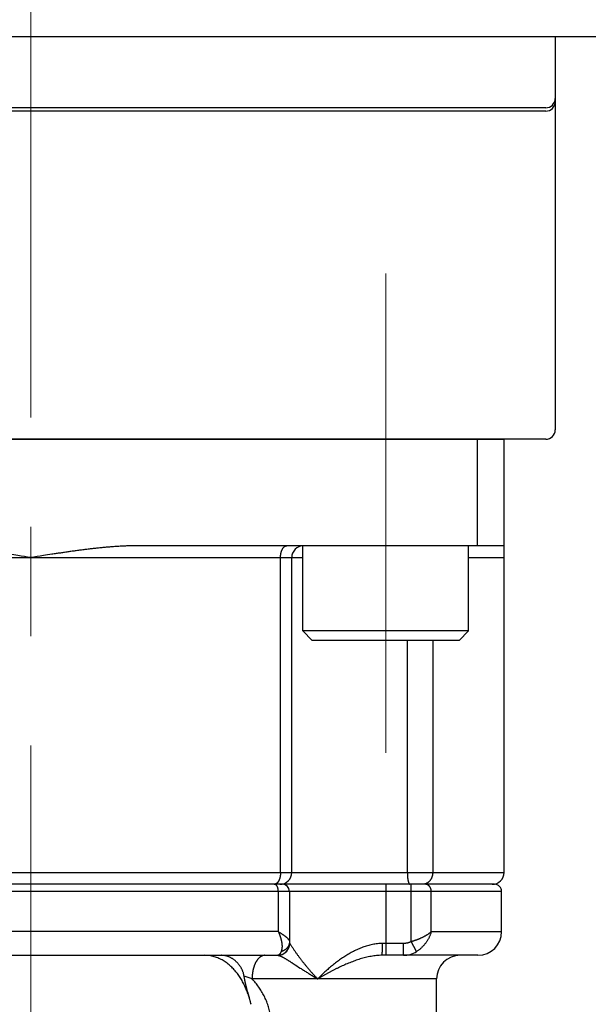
# Model space of a CAD drawing. Header units: millimetres. Extents: x 0 to 1733, y 0 to 1188.
# Tile 151 of 157: x 1100 to 1124, y 689 to 731. Entities that reach past the tile are written whole.
import ezdxf

# ---------------------------------------------------------------- set-up
doc = ezdxf.new("R2010")
doc.units = ezdxf.units.MM
doc.header["$LTSCALE"] = 0.727559
doc.linetypes.add('CENTER', pattern=[50.8, 31.75, -6.35, 6.35, -6.35])
for name, color, linetype in [('NoLayerName_001', 7, 'Continuous'), ('NoLayerName_002', 7, 'Continuous'), ('NoLayerName_007', 7, 'Continuous')]:
    doc.layers.add(name, color=color, linetype=linetype)
doc.styles.get("Standard").update_dxf_attribs({"font": 'txt', "bigfont": 'extfont2'})
doc.dimstyles.get("Standard").update_dxf_attribs({"dimtxt": 2.5, "dimasz": 2.5, "dimexe": 1, "dimexo": 1, "dimtad": 1, "dimdec": 3, "dimzin": 0, "dimdsep": 46, "dimtxsty": 'Standard', "dimcen": 2.5, "dimadec": 3, "dimazin": 0, "dimtfac": 0.75, "dimtdec": 3, "dimtmove": 0, "dimatfit": 3, "dimfxl": 1, "dimarcsym": 0})

# ---------------------------------------------------------------- blocks, each defined once
blk = doc.blocks.new('_OPEN30')
at = {"color": 0, "linetype": 'ByBlock', "lineweight": -2}
for p, q in [((-1, 0.267949), (0, 0)), ((0, 0), (-1, -0.267949)), ((0, 0), (-1, 0))]:
    blk.add_line(p, q, dxfattribs=at)
blk = doc.blocks.new('*D129')
at = {"layer": 'Defpoints', "color": 0}
for p in [(1053, 694.369), (1100, 666.545), (1100, 610)]:
    blk.add_point(p, dxfattribs=at)
at = {"layer": 'NoLayerName_002', "color": 0, "linetype": 'Continuous', "lineweight": 13}
for p, q in [((1053, 690.369), (1053, 606)), ((1100, 662.545), (1100, 606)), ((1061, 610), (1092, 610))]:
    blk.add_line(p, q, dxfattribs=at)
at = {"layer": 'NoLayerName_002', "color": 0, "lineweight": 13, "xscale": 8, "yscale": 8, "zscale": 8, "rotation": 180}
blk.add_blockref('_OPEN30', (1053, 610), dxfattribs=at)
at = {"layer": 'NoLayerName_002', "color": 0, "lineweight": 13, "xscale": 8, "yscale": 8, "zscale": 8}
blk.add_blockref('_OPEN30', (1100, 610), dxfattribs=at)
at = {"layer": 'NoLayerName_002', "color": 0, "lineweight": 13, "insert": (1076.5, 621.546), "char_height": 12.8, "attachment_point": 5}
blk.add_mtext('\\W0.8594;４７', dxfattribs=at)
blk = doc.blocks.new('*D131')
at = {"layer": 'Defpoints', "color": 0}
for p in [(1208.75, 820), (1260, 820), (1100, 651)]:
    blk.add_point(p, dxfattribs=at)
at = {"layer": 'NoLayerName_001', "color": 0, "linetype": 'Continuous', "lineweight": 13}
for p, q in [((1212.75, 820), (1264, 820)), ((1260, 659), (1260, 812)), ((1104, 651), (1264, 651))]:
    blk.add_line(p, q, dxfattribs=at)
at = {"layer": 'NoLayerName_001', "color": 0, "lineweight": 13, "xscale": 8, "yscale": 8, "zscale": 8}
for p, rotation in [((1260, 820), 90), ((1260, 651), 270)]:
    blk.add_blockref('_OPEN30', p, dxfattribs=dict(at, rotation=rotation))
at = {"layer": 'NoLayerName_001', "color": 0, "lineweight": 13, "insert": (1248.371, 735.5), "char_height": 12.8, "attachment_point": 5, "rotation": 90}
blk.add_mtext('\\W0.8594;１６９', dxfattribs=at)
blk = doc.blocks.new('*D156')
at = {"layer": 'Defpoints', "color": 0}
for p in [(1147, 694.369), (1100, 640), (1147, 610)]:
    blk.add_point(p, dxfattribs=at)
at = {"layer": 'NoLayerName_002', "color": 0, "linetype": 'Continuous', "lineweight": 13}
for p, q in [((1147, 690.369), (1147, 606)), ((1100, 636), (1100, 606)), ((1108, 610), (1139, 610))]:
    blk.add_line(p, q, dxfattribs=at)
at = {"layer": 'NoLayerName_002', "color": 0, "lineweight": 13, "xscale": 8, "yscale": 8, "zscale": 8, "rotation": 180}
blk.add_blockref('_OPEN30', (1100, 610), dxfattribs=at)
at = {"layer": 'NoLayerName_002', "color": 0, "lineweight": 13, "xscale": 8, "yscale": 8, "zscale": 8}
blk.add_blockref('_OPEN30', (1147, 610), dxfattribs=at)
at = {"layer": 'NoLayerName_002', "color": 0, "lineweight": 13, "insert": (1123.5, 621.546), "char_height": 12.8, "attachment_point": 5}
blk.add_mtext('\\W0.8594;４７', dxfattribs=at)

msp = doc.modelspace()

# ---------------------------------------------------------------- linework, layer by layer
at = {"layer": 'NoLayerName_001', "color": 4, "linetype": 'CENTER', "lineweight": 13}
for p, q in [((1100, 640), (1100, 930)), ((1115, 699.75), (1115, 720))]:
    msp.add_line(p, q, dxfattribs=at)
at = {"layer": 'NoLayerName_001', "color": 7, "linetype": 'Continuous', "lineweight": 25}
for p, q in [((1160, 730), (1040, 730)), ((1121.763, 726.99957277), (1078.237, 726.99957277)), ((1121.763, 726.85993225), (1078.237, 726.85993225)), ((1111.5, 704.9), (1111.5, 708.5)), ((1118.5, 704.9), (1118.5, 708.5)), ((1118.5, 704.9), (1111.5, 704.9)), ((1111.9, 704.5), (1111.5, 704.9)), ((1118.1, 704.5), (1118.5, 704.9)), ((1118.1, 704.5), (1111.9, 704.5))]:
    msp.add_line(p, q, dxfattribs=at)
at = {"layer": 'NoLayerName_001', "color": 4, "linetype": 'Continuous', "lineweight": 25}
for p, q in [((1122.163, 730), (1122.163, 713.4)), ((1121.763, 713), (1078.237, 713))]:
    msp.add_line(p, q, dxfattribs=at)
at = {"layer": 'NoLayerName_001', "color": 7, "linetype": 'Continuous', "lineweight": 25}
for centre in [(1121.763, 727.39957277), (1121.763, 727.25993225)]:
    msp.add_arc(centre, 0.4, 270, 0, dxfattribs=at)
at = {"layer": 'NoLayerName_001', "color": 4, "linetype": 'Continuous', "lineweight": 25}
msp.add_arc((1121.763, 713.4), 0.4, 270, 0, dxfattribs=at)
at = {"layer": 'NoLayerName_007', "color": 6, "linetype": 'Continuous', "lineweight": 25}
for p, q in [((1080, 713), (1120, 713)), ((1118.87458609, 708.5), (1118.87458609, 713)), ((1120, 694.7), (1120, 713)), ((1120, 708.5), (1104.5, 708.5)), ((1088.5, 708), (1111.5, 708)), ((1110.55635688, 694.7), (1110.55635688, 708)), ((1111.02853903, 694.7), (1111.02853903, 708)), ((1118.5, 708), (1120, 708)), ((1115.91469738, 704.5), (1115.91469738, 694.7)), ((1116.98715189, 704.5), (1116.98715189, 694.7)), ((1080.02383658, 694.7), (1120, 694.7)), ((1119.59999802, 694.2), (1080.43053993, 694.2)), ((1115, 694.2), (1115, 691.2)), ((1116.07700451, 691.77763577), (1116.07700451, 694.2)), ((1119.9, 693.9), (1080.12395089, 693.9)), ((1110.462553, 693.9), (1110.462553, 692.2)), ((1110.93679656, 693.9), (1110.93679656, 691.7)), ((1116.92763967, 692.2), (1116.92763967, 693.9)), ((1119.9, 692.2), (1119.9, 693.9)), ((1110.462553, 692.2), (1089.537447, 692.2)), ((1116.92763967, 692.2), (1119.9, 692.2)), ((1110.93679656, 691.7), (1110.93907207, 691.7)), ((1115.75700725, 691.7), (1114.86403499, 691.7)), ((1115.75700725, 691.2), (1115.75700725, 691.7)), ((1116.30146271, 691.35525612), (1116.07700451, 691.77763577)), ((1089.56320344, 691.2), (1110.43679656, 691.2)), ((1118.90000087, 691.2), (1114.8474062, 691.2)), ((1117.14999997, 690.2), (1109.35465704, 690.19999934)), ((1117.15, 660.4395373), (1117.15, 690.2))]:
    msp.add_line(p, q, dxfattribs=at)
for centre, radius, start, end in [((1111.52853903, 708), 0.5, 89.999945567, 180), ((1110.52853903, 694.7), 0.5, 269.999862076, 0), ((1119.5, 694.7), 0.5, 269.998316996, 0), ((1110.29242205, 694.33732093), 0.13732093, 270.010810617, 275.025503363), ((1110.63679656, 693.9), 0.3, 0, 90), ((1119.6, 693.9), 0.3, 0, 90.000074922), ((1118.9, 692.2), 1, 270, 0), ((1110.43679656, 691.7), 0.5, 270, 0), ((1110.43796083, 691.70042919), 0.50111142, 348.726742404, 359.950927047), ((1110.43927267, 691.69967833), 0.49967834, 270.00910566, 348.781773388), ((1115.7574048, 692.2307722), 1.03077227, 269.977901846, 301.857460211), ((1118.15, 690.2), 1, 90, 180), ((1105.08029042, 678.77062565), 12.20249144, 69.495155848, 71.182644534)]:
    msp.add_arc(centre, radius, start, end, dxfattribs=at)
for points, knots in [([(1100, 708), (1099.82093402, 708.02823209), (1099.5225318, 708.07557957), (1099.16426371, 708.13122385), (1098.92530943, 708.16762903), (1098.74603208, 708.19449706), (1098.56668374, 708.2208566), (1098.38725504, 708.24663037), (1098.2077368, 708.27174225), (1098.02811983, 708.2961161), (1097.84839481, 708.31967461), (1097.66855412, 708.34234503), (1097.48858927, 708.36403209), (1097.3084913, 708.38461793), (1097.12825295, 708.40398915), (1096.94786691, 708.42203149), (1096.76732578, 708.43862936), (1096.58662712, 708.453673), (1096.40577822, 708.46702684), (1096.2247931, 708.4784501), (1096.043697, 708.48775649), (1095.86251498, 708.49459747), (1095.68127541, 708.49921738), (1095.56042033, 708.49950661), (1095.5, 708.5)], [0, 0, 0, 0, 0.5438336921, 0.9064049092, 1.0876882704, 1.2689678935, 1.4502427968, 1.6315126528, 1.812777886, 1.9940397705, 2.1753005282, 2.356563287, 2.5378292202, 2.7190980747, 2.9003715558, 3.0816536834, 3.2629510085, 3.4442727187, 3.625617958, 3.8069654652, 3.9882980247, 4.1696062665, 4.3508894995, 4.5321565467, 4.5321565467, 4.5321565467, 4.5321565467]), ([(1104.5, 708.5), (1104.43957967, 708.49950661), (1104.31872459, 708.49921738), (1104.13748502, 708.49459747), (1103.956303, 708.48775649), (1103.7752069, 708.4784501), (1103.59422178, 708.46702684), (1103.41337289, 708.45367301), (1103.23267422, 708.43862936), (1103.05213309, 708.42203149), (1102.87174705, 708.40398915), (1102.6915087, 708.38461793), (1102.51141073, 708.36403209), (1102.33144589, 708.34234503), (1102.15160519, 708.31967461), (1101.97188018, 708.2961161), (1101.7922632, 708.27174225), (1101.61274496, 708.24663037), (1101.43331626, 708.22085659), (1101.25396792, 708.19449706), (1101.07469057, 708.16762903), (1100.83573629, 708.13122385), (1100.4774682, 708.07557957), (1100.17906598, 708.02823209), (1100, 708)], [0, 0, 0, 0, 0.1812670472, 0.3625502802, 0.543858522, 0.7251910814, 0.9065385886, 1.0878838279, 1.2692055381, 1.4505028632, 1.6317849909, 1.813058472, 1.9943273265, 2.1755932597, 2.3568560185, 2.5381167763, 2.7193786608, 2.900643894, 3.0819137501, 3.2631886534, 3.4444682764, 3.6257516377, 3.9883228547, 4.5321565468, 4.5321565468, 4.5321565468, 4.5321565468]), ([(1110.55635688, 708), (1110.55640991, 708.00582165), (1110.55643796, 708.01746816), (1110.55694847, 708.03493414), (1110.55774398, 708.05239421), (1110.55887853, 708.06984147), (1110.56034249, 708.08726936), (1110.5621433, 708.10467124), (1110.56428383, 708.12204051), (1110.56676818, 708.13937054), (1110.56960012, 708.1566547), (1110.57278348, 708.17388638), (1110.57632204, 708.19105836), (1110.58021862, 708.20816086), (1110.58449329, 708.22517666), (1110.58916582, 708.24208512), (1110.59425576, 708.25886502), (1110.59978271, 708.27549513), (1110.60576626, 708.2919542), (1110.61222605, 708.30822098), (1110.61918167, 708.32427421), (1110.6266529, 708.34009255), (1110.63465767, 708.35565254), (1110.64321149, 708.37092168), (1110.65234537, 708.38584649), (1110.66208458, 708.40036656), (1110.672456, 708.41441887), (1110.683484, 708.42794987), (1110.69529032, 708.44083579), (1110.70800308, 708.45294365), (1110.72173082, 708.46411727), (1110.73647758, 708.47417344), (1110.75211888, 708.4829345), (1110.76848926, 708.49019742), (1110.78542039, 708.49562259), (1110.80272371, 708.49935337), (1110.81445292, 708.49960033), (1110.8202658, 708.5)], [0, 0, 0, 0, 0.01746568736, 0.03493761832, 0.05241523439, 0.06989819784, 0.08738640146, 0.10487997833, 0.1223793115, 0.13988504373, 0.15739808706, 0.17491963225, 0.19245115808, 0.2099927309, 0.22753797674, 0.24508013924, 0.26261417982, 0.28013691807, 0.29764717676, 0.31514592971, 0.33263645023, 0.35012445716, 0.36761824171, 0.38512086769, 0.40261806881, 0.42009803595, 0.43755585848, 0.45499541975, 0.47244173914, 0.48995149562, 0.50761666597, 0.52548372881, 0.54343066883, 0.56133344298, 0.57910593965, 0.59671445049, 0.61419426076, 0.61419426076, 0.61419426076, 0.61419426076]), ([(1115.82627797, 708.48945946), (1115.82268734, 708.49200723), (1115.81634213, 708.49854601), (1115.80726797, 708.49903425), (1115.80314892, 708.5)], [0, 0, 0, 0, 0.013208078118, 0.02590034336, 0.02590034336, 0.02590034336, 0.02590034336]), ([(1110.55635688, 694.7), (1110.556289, 694.6932949), (1110.55625347, 694.6798702), (1110.55559695, 694.65972641), (1110.55456618, 694.63956975), (1110.55308595, 694.61941875), (1110.55116277, 694.59929134), (1110.5487812, 694.57920566), (1110.54593168, 694.55917975), (1110.5426031, 694.53923172), (1110.53878472, 694.51937962), (1110.53446571, 694.49964154), (1110.52963527, 694.48003557), (1110.52428257, 694.46057979), (1110.51839678, 694.44129227), (1110.51196723, 694.42219167), (1110.50498401, 694.4032981), (1110.49739517, 694.38464979), (1110.4891496, 694.36628869), (1110.48019642, 694.3482572), (1110.47048439, 694.33059812), (1110.45996667, 694.31335914), (1110.44861159, 694.29661687), (1110.43636163, 694.28050159), (1110.42311598, 694.26524685), (1110.40899576, 694.25082859), (1110.39853403, 694.24241138), (1110.39344141, 694.23806014)], [0, 0, 0, 0, 0.02011632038, 0.04027137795, 0.06045611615, 0.08066216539, 0.10088189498, 0.12110846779, 0.14133589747, 0.1615591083, 0.18177399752, 0.20197749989, 0.22216765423, 0.24234367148, 0.26250600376, 0.28265641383, 0.30279652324, 0.32292494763, 0.34304465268, 0.36316537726, 0.38330427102, 0.40348648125, 0.42372563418, 0.44396997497, 0.46417164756, 0.48431197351, 0.50440705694, 0.50440705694, 0.50440705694, 0.50440705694]), ([(1115.91469738, 694.7), (1115.91470966, 694.69560564), (1115.91471607, 694.68681662), (1115.91483456, 694.67363325), (1115.91502007, 694.66045011), (1115.91528571, 694.64726776), (1115.91562988, 694.63408672), (1115.91605491, 694.62090754), (1115.91656209, 694.60773075), (1115.91715297, 694.59455689), (1115.91782905, 694.58138649), (1115.91859183, 694.56822008), (1115.91944281, 694.55505821), (1115.9203835, 694.5419014), (1115.92141539, 694.5287502), (1115.92254004, 694.51560516), (1115.92375869, 694.50246723), (1115.92507379, 694.48933836), (1115.92648921, 694.47622149), (1115.92800849, 694.46312005), (1115.92963524, 694.45003746), (1115.93137299, 694.43697717), (1115.93322562, 694.42394221), (1115.93519645, 694.41093244), (1115.93730115, 694.39794549), (1115.93955737, 694.38497582), (1115.94198252, 694.37201685), (1115.94459412, 694.35906206), (1115.94740879, 694.34610916), (1115.95043785, 694.33317564), (1115.9536861, 694.32030226), (1115.95715426, 694.30754917), (1115.96084382, 694.29498047), (1115.96475861, 694.28263147), (1115.96896396, 694.2704427), (1115.97372633, 694.25830282), (1115.97930307, 694.24600142), (1115.9859179, 694.23357355), (1115.99329533, 694.2211402), (1116.00002163, 694.21414606), (1116.00311678, 694.21054054)], [0, 0, 0, 0, 0.01318311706, 0.02636692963, 0.03955134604, 0.05273630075, 0.06592175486, 0.07910769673, 0.09229414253, 0.10548113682, 0.11866875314, 0.13185709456, 0.14504629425, 0.15823651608, 0.17142795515, 0.18462083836, 0.19781537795, 0.21101058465, 0.22420420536, 0.23739401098, 0.25057786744, 0.26375374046, 0.27691970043, 0.29007521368, 0.30322773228, 0.31638807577, 0.3295676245, 0.34277836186, 0.35603291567, 0.36933158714, 0.3826270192, 0.39586141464, 0.40897795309, 0.42192117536, 0.43472287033, 0.44765141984, 0.46103276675, 0.47520394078, 0.48991998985, 0.50417545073, 0.50417545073, 0.50417545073, 0.50417545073]), ([(1116.98715189, 694.7), (1116.98695809, 694.69148424), (1116.98685085, 694.67439738), (1116.98499288, 694.64876828), (1116.98212896, 694.62312959), (1116.97807989, 694.59755949), (1116.97290144, 694.57213256), (1116.96658598, 694.54692436), (1116.95914289, 694.52201022), (1116.95057691, 694.49746554), (1116.94089397, 694.47336572), (1116.93009961, 694.44978622), (1116.91819937, 694.42680248), (1116.90519873, 694.40449005), (1116.89110317, 694.38292464), (1116.87591897, 694.36218322), (1116.8596641, 694.34233602), (1116.84235668, 694.32345361), (1116.82401495, 694.30560688), (1116.80465709, 694.28886683), (1116.78430369, 694.27330634), (1116.76299379, 694.25901006), (1116.74080805, 694.24605668), (1116.71785317, 694.23451211), (1116.6942167, 694.22454164), (1116.67007722, 694.21596006), (1116.65351729, 694.21190453), (1116.6453103, 694.20967309)], [0, 0, 0, 0, 0.02555389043, 0.05124352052, 0.07704449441, 0.10293186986, 0.12888076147, 0.15486693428, 0.18086739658, 0.20686099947, 0.23282905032, 0.25875594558, 0.28462982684, 0.31044326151, 0.33619394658, 0.36188485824, 0.38752237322, 0.41311749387, 0.43868697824, 0.46425396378, 0.48984854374, 0.5154996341, 0.54118696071, 0.56687228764, 0.59252272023, 0.61811299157, 0.64362779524, 0.64362779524, 0.64362779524, 0.64362779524]), ([(1110.343927, 694.20967361), (1110.3430812, 694.20936289), (1110.34139246, 694.20873044), (1110.33883493, 694.20784512), (1110.33626194, 694.20699778), (1110.33367216, 694.20619608), (1110.33106745, 694.20543898), (1110.32844882, 694.20472777), (1110.3258175, 694.20406312), (1110.32317468, 694.20344586), (1110.32052156, 694.20287679), (1110.31785931, 694.20235668), (1110.31518913, 694.20188647), (1110.31251225, 694.20146638), (1110.30982965, 694.20109945), (1110.30714332, 694.20077808), (1110.30534788, 694.20061556), (1110.30445124, 694.20052789)], [0, 0, 0, 0, 0.002703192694, 0.005409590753, 0.008118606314, 0.010829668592, 0.013542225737, 0.016255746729, 0.0189697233, 0.021683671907, 0.024397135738, 0.027109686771, 0.029820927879, 0.032530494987, 0.035238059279, 0.037943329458, 0.040646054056, 0.040646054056, 0.040646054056, 0.040646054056]), ([(1110.34562696, 694.1896365), (1110.34478613, 694.19005112), (1110.34310962, 694.19089927), (1110.34054027, 694.19206926), (1110.33793515, 694.19317851), (1110.33529225, 694.19421304), (1110.33261665, 694.19517303), (1110.32991149, 694.19605486), (1110.32718047, 694.19685595), (1110.32442712, 694.19757341), (1110.32165502, 694.19820443), (1110.31886772, 694.19874627), (1110.3160688, 694.19919578), (1110.31326183, 694.19955137), (1110.31045032, 694.1998057), (1110.30763806, 694.19997264), (1110.30576241, 694.19998246), (1110.30482607, 694.2)], [0, 0, 0, 0, 0.002812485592, 0.005635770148, 0.008467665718, 0.011306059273, 0.014148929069, 0.016994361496, 0.019840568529, 0.022685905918, 0.025528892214, 0.028368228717, 0.031202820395, 0.034031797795, 0.036854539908, 0.039670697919, 0.042480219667, 0.042480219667, 0.042480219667, 0.042480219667]), ([(1110.39344141, 694.23806014), (1110.39268736, 694.2374771), (1110.39118484, 694.23630386), (1110.38889782, 694.23458717), (1110.38659059, 694.23289729), (1110.38425913, 694.23123937), (1110.38190395, 694.22961281), (1110.37952457, 694.22801868), (1110.37712122, 694.22645773), (1110.37469431, 694.22493098), (1110.3722444, 694.2234395), (1110.36977201, 694.22198434), (1110.36727769, 694.22056659), (1110.36476197, 694.2191873), (1110.3622254, 694.21784754), (1110.3596685, 694.21654839), (1110.35709183, 694.21529088), (1110.35449586, 694.21407622), (1110.35188135, 694.21290494), (1110.34924806, 694.21178011), (1110.3465994, 694.21069534), (1110.34481615, 694.21001793), (1110.343927, 694.20967361)], [0, 0, 0, 0, 0.002859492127, 0.005718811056, 0.008578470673, 0.011439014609, 0.014301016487, 0.017164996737, 0.020030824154, 0.022898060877, 0.025766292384, 0.028635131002, 0.031504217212, 0.034373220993, 0.037241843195, 0.040109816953, 0.042976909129, 0.045842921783, 0.048707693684, 0.05157110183, 0.054433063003, 0.057293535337, 0.057293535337, 0.057293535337, 0.057293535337]), ([(1110.462553, 693.9), (1110.46248792, 693.90535866), (1110.4624564, 693.9160718), (1110.46181838, 693.93212348), (1110.46079087, 693.94814308), (1110.45928395, 693.96412489), (1110.45728559, 693.98006385), (1110.45476286, 693.99595466), (1110.45168842, 694.01179206), (1110.44803348, 694.02757077), (1110.44376942, 694.04328535), (1110.43886836, 694.05893071), (1110.43329968, 694.07449944), (1110.42705513, 694.08996346), (1110.42009772, 694.10522684), (1110.41234703, 694.12011125), (1110.40374614, 694.13441623), (1110.39422936, 694.1479313), (1110.38374504, 694.16047282), (1110.37218145, 694.17175381), (1110.35963558, 694.18185294), (1110.35020739, 694.18690222), (1110.34562696, 694.1896365)], [0, 0, 0, 0, 0.01607717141, 0.03213614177, 0.0481839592, 0.06423003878, 0.08028630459, 0.0963673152, 0.11249036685, 0.12867556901, 0.14494588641, 0.16132714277, 0.17784798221, 0.19453666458, 0.2113447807, 0.2281515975, 0.24485472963, 0.26138120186, 0.27769594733, 0.29381194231, 0.30980119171, 0.32580462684, 0.32580462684, 0.32580462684, 0.32580462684]), ([(1116.00311678, 694.21054054), (1116.00670741, 694.20799278), (1116.01305262, 694.20145399), (1116.02212678, 694.20096575), (1116.02624584, 694.2)], [0, 0, 0, 0, 0.013208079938, 0.025900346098, 0.025900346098, 0.025900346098, 0.025900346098]), ([(1116.6453103, 694.20967309), (1116.64350194, 694.20926365), (1116.63988821, 694.20842451), (1116.63443914, 694.20728512), (1116.62897211, 694.20621703), (1116.62348609, 694.20523368), (1116.61798377, 694.20433219), (1116.61246685, 694.20351404), (1116.6069373, 694.20277955), (1116.60139701, 694.20212935), (1116.59584789, 694.20156401), (1116.59029185, 694.20108402), (1116.58473079, 694.20069021), (1116.57916664, 694.20038214), (1116.57360127, 694.20016414), (1116.56803667, 694.20002278), (1116.56432708, 694.20001477), (1116.5624731, 694.2)], [0, 0, 0, 0, 0.00556239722, 0.011129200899, 0.016699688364, 0.022273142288, 0.027848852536, 0.033426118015, 0.039004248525, 0.044582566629, 0.050160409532, 0.055737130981, 0.06131210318, 0.066884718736, 0.07245439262, 0.078020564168, 0.083582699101, 0.083582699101, 0.083582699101, 0.083582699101]), ([(1116.92763967, 693.9), (1116.92748945, 693.90576075), (1116.92740528, 693.91733391), (1116.92596522, 693.93469569), (1116.92374915, 693.9520719), (1116.92061936, 693.96939146), (1116.91662103, 693.98658648), (1116.91174987, 694.00358818), (1116.90601483, 694.02032799), (1116.89942123, 694.03673726), (1116.89197527, 694.05274733), (1116.88368279, 694.06828949), (1116.87454963, 694.08329496), (1116.86458146, 694.09769485), (1116.85378438, 694.11141988), (1116.84216677, 694.12439677), (1116.82975939, 694.13656537), (1116.81659504, 694.1478644), (1116.80270689, 694.15823154), (1116.78812806, 694.16760429), (1116.77289392, 694.17591919), (1116.75705677, 694.18310406), (1116.74070869, 694.18910715), (1116.72396073, 694.19389209), (1116.70692701, 694.19733959), (1116.68972993, 694.19962139), (1116.678194, 694.19975931), (1116.67244912, 694.2)], [0, 0, 0, 0, 0.0172881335, 0.03470442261, 0.05222486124, 0.06982475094, 0.08747942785, 0.10516497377, 0.12285892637, 0.14054100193, 0.15819384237, 0.17580379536, 0.19336173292, 0.21086390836, 0.22831284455, 0.24571643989, 0.26308021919, 0.28041149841, 0.29772257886, 0.31503161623, 0.33236344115, 0.3497435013, 0.36715541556, 0.38456478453, 0.40194119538, 0.41926112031, 0.4365108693, 0.4365108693, 0.4365108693, 0.4365108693]), ([(1110.462553, 692.2), (1110.46646291, 692.19113945), (1110.47437427, 692.1734566), (1110.48569669, 692.14669214), (1110.49669068, 692.1197874), (1110.50729442, 692.09272146), (1110.51752036, 692.06550643), (1110.52736102, 692.03814553), (1110.53681429, 692.01064439), (1110.54587652, 691.98300795), (1110.55454484, 691.95524184), (1110.56281387, 691.92735211), (1110.5706555, 691.89933963), (1110.57804267, 691.87120719), (1110.58494784, 691.84295761), (1110.5913436, 691.81459378), (1110.59720246, 691.78611854), (1110.60249703, 691.75753476), (1110.60719945, 691.72884601), (1110.61128279, 691.70005929), (1110.61467683, 691.67117978), (1110.61730888, 691.64221725), (1110.61910653, 691.61318243), (1110.61999694, 691.58408608), (1110.61990805, 691.55493887), (1110.61876484, 691.52575684), (1110.61650691, 691.49658526), (1110.61297497, 691.46751964), (1110.60802465, 691.43868687), (1110.60140519, 691.4102672), (1110.5932721, 691.38228114), (1110.58593125, 691.36432665), (1110.58250399, 691.35527154)], [0, 0, 0, 0, 0.02905461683, 0.05811393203, 0.08717767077, 0.11624559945, 0.1453175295, 0.17439332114, 0.2034728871, 0.23255619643, 0.26164327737, 0.29073316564, 0.31982230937, 0.34890771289, 0.37798763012, 0.40706164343, 0.43613074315, 0.4651974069, 0.49426567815, 0.52333912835, 0.55241463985, 0.58149128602, 0.61057373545, 0.63967279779, 0.66880595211, 0.69799784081, 0.72726655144, 0.75655766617, 0.78580754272, 0.81498012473, 0.84407206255, 0.87311804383, 0.87311804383, 0.87311804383, 0.87311804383]), ([(1110.462553, 692.2), (1110.4687453, 692.19632204), (1110.48113767, 692.18898155), (1110.49967212, 692.17788265), (1110.5181629, 692.1667156), (1110.53659808, 692.15545834), (1110.55497223, 692.1440998), (1110.57327819, 692.13262593), (1110.59150925, 692.12102351), (1110.60965858, 692.10927907), (1110.62771939, 692.09737922), (1110.64568479, 692.08531059), (1110.66354595, 692.07306121), (1110.68129001, 692.06062188), (1110.69889999, 692.04798606), (1110.71635674, 692.03514868), (1110.73364101, 692.02210469), (1110.75073358, 692.00884912), (1110.76761507, 691.9953768), (1110.78426678, 691.9816833), (1110.80066805, 691.96776077), (1110.81681511, 691.95360571), (1110.83265248, 691.93913185), (1110.84811029, 691.92421947), (1110.86312741, 691.90875196), (1110.87764101, 691.89261235), (1110.89158731, 691.8756792), (1110.90486411, 691.85790608), (1110.9172546, 691.8393465), (1110.92750341, 691.81977478), (1110.93531341, 691.79920024), (1110.93592949, 691.78472186), (1110.93679656, 691.77763577)], [0, 0, 0, 0, 0.02160667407, 0.04320965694, 0.06481029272, 0.0864101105, 0.10801085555, 0.12961452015, 0.15122337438, 0.17283999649, 0.19446730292, 0.21610857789, 0.23776723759, 0.25944018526, 0.28111733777, 0.30278874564, 0.32444500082, 0.34607728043, 0.36767739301, 0.38923782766, 0.41075180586, 0.4322158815, 0.45365379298, 0.47511059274, 0.49664169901, 0.51831463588, 0.54021054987, 0.56242453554, 0.58486217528, 0.6070419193, 0.62871130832, 0.65012812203, 0.65012812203, 0.65012812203, 0.65012812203]), ([(1116.92763967, 692.2), (1116.91821673, 692.19139842), (1116.8996297, 692.17389314), (1116.87015159, 692.14940918), (1116.8399088, 692.12585513), (1116.80886612, 692.10332333), (1116.7772175, 692.08165632), (1116.74508543, 692.06074602), (1116.71252297, 692.04055817), (1116.6795567, 692.02106813), (1116.64621249, 692.00224352), (1116.61251533, 691.98405314), (1116.57849022, 691.96646613), (1116.54416354, 691.94944941), (1116.5095502, 691.93299407), (1116.47466401, 691.91709591), (1116.4395195, 691.90174974), (1116.40413105, 691.88695064), (1116.36851308, 691.87269364), (1116.33268002, 691.85897374), (1116.29664624, 691.84578608), (1116.26042627, 691.83312529), (1116.22403412, 691.82098792), (1116.18748571, 691.8093634), (1116.15078982, 691.79826759), (1116.11398189, 691.78761792), (1116.0893164, 691.78100259), (1116.07700451, 691.77763577)], [0, 0, 0, 0, 0.03827546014, 0.07657287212, 0.11490450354, 0.1532631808, 0.19162490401, 0.22995820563, 0.26826370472, 0.30655423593, 0.34484017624, 0.38312953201, 0.42142805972, 0.4597391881, 0.49806344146, 0.53640013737, 0.5747480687, 0.61310552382, 0.65147030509, 0.68983974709, 0.72821073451, 0.76657971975, 0.80494274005, 0.84329543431, 0.88163305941, 0.91995050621, 0.95824231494, 0.95824231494, 0.95824231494, 0.95824231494]), ([(1116.92763967, 692.2), (1116.92251382, 692.18293005), (1116.91272993, 692.14862374), (1116.89520239, 692.09802324), (1116.87601841, 692.04797654), (1116.85491386, 691.99863433), (1116.83201822, 691.95003183), (1116.80735528, 691.90223526), (1116.78097716, 691.85530252), (1116.7529284, 691.80929374), (1116.72325537, 691.76426855), (1116.69200525, 691.72028737), (1116.65922536, 691.6774152), (1116.62495129, 691.63573183), (1116.58922233, 691.59531922), (1116.55207733, 691.55626048), (1116.51355645, 691.51863674), (1116.47369514, 691.48253646), (1116.43254622, 691.44802102), (1116.39009773, 691.41525283), (1116.34657891, 691.3840183), (1116.31639002, 691.36499867), (1116.30145451, 691.35527154)], [0, 0, 0, 0, 0.0534688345, 0.106995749, 0.1605849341, 0.2142377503, 0.2679530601, 0.3217275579, 0.3755560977, 0.4294320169, 0.4833474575, 0.537293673, 0.5912576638, 0.6452180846, 0.6991543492, 0.7530485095, 0.8068857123, 0.8606546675, 0.9143481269, 0.9679633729, 1.0215027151, 1.0749739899, 1.0749739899, 1.0749739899, 1.0749739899]), ([(1110.93679656, 691.77763577), (1110.93655245, 691.76980802), (1110.93641614, 691.75411538), (1110.93409134, 691.73065594), (1110.93054433, 691.70732252), (1110.92557846, 691.68421696), (1110.91929118, 691.66143499), (1110.91169999, 691.63907126), (1110.90283755, 691.6172089), (1110.89274696, 691.59590827), (1110.88146932, 691.5752156), (1110.86904421, 691.55517471), (1110.85551113, 691.53582956), (1110.84091014, 691.51722359), (1110.82528016, 691.49940376), (1110.8086884, 691.48239514), (1110.79120515, 691.46621878), (1110.77289975, 691.45089686), (1110.75384173, 691.43645137), (1110.7341005, 691.42290435), (1110.71374537, 691.41027815), (1110.69284593, 691.39859412), (1110.67147057, 691.3878777), (1110.64969199, 691.37813922), (1110.62756678, 691.36944534), (1110.60521111, 691.36165401), (1110.59003646, 691.35746915), (1110.58250844, 691.35525865)], [0, 0, 0, 0, 0.02349467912, 0.04704867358, 0.07064769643, 0.0942728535, 0.11790199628, 0.14151103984, 0.16508354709, 0.18863409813, 0.21218230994, 0.23574523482, 0.25933777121, 0.28297308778, 0.3066626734, 0.33041290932, 0.35422358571, 0.37808902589, 0.40199880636, 0.42593845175, 0.44989010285, 0.47383315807, 0.49774489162, 0.52160105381, 0.54537646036, 0.56904557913, 0.59258312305, 0.59258312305, 0.59258312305, 0.59258312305]), ([(1110.93907207, 691.7), (1110.93958329, 691.69985899), (1110.94064721, 691.6996738), (1110.94201508, 691.69880721), (1110.94329958, 691.69786058), (1110.94447502, 691.6967673), (1110.9455832, 691.69560478), (1110.94653159, 691.69453724), (1110.9471252, 691.69387241), (1110.94736157, 691.69360742)], [0, 0, 0, 0, 0.001590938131, 0.003193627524, 0.004787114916, 0.006387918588, 0.007997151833, 0.009605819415, 0.01067108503, 0.01067108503, 0.01067108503, 0.01067108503]), ([(1114.86403499, 691.7), (1114.82858096, 691.69901411), (1114.75756821, 691.69844808), (1114.65133338, 691.68914459), (1114.54548066, 691.67523782), (1114.44021191, 691.65614616), (1114.33570658, 691.6324771), (1114.2321502, 691.60451762), (1114.12972688, 691.57263982), (1114.02860705, 691.53718784), (1113.92889036, 691.49847926), (1113.83062506, 691.45671127), (1113.73378892, 691.4120616), (1113.63834565, 691.36470161), (1113.54425897, 691.31480266), (1113.45149239, 691.2625363), (1113.36001024, 691.20807258), (1113.26977087, 691.15158492), (1113.18073718, 691.09321986), (1113.0929036, 691.03305857), (1113.00625412, 690.97118838), (1112.92077369, 690.90769381), (1112.8364469, 690.84266), (1112.75325838, 690.77617194), (1112.67119217, 690.70831383), (1112.59022674, 690.63916636), (1112.51034962, 690.56878683), (1112.4315482, 690.49722323), (1112.35379418, 690.42453664), (1112.27711185, 690.3507365), (1112.20132952, 690.27602457), (1112.15177671, 690.22526045), (1112.1268813, 690.2)], [0, 0, 0, 0, 0.1064032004, 0.2129346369, 0.3196659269, 0.426617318, 0.5337625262, 0.6410335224, 0.7483251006, 0.8554991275, 0.9624340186, 1.0691681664, 1.1757693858, 1.2822904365, 1.3887697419, 1.4952321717, 1.6016898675, 1.7081431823, 1.8145912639, 1.9210437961, 2.0275074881, 2.1339844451, 2.2404723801, 2.3469648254, 2.4534513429, 2.5599207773, 2.6663746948, 2.7728174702, 2.8792512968, 2.9856762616, 3.092090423, 3.1984898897, 3.1984898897, 3.1984898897, 3.1984898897]), ([(1114.84730373, 691.2), (1114.84832216, 691.20284838), (1114.85084312, 691.20836295), (1114.85164329, 691.21750192), (1114.8527176, 691.22650156), (1114.8535113, 691.23560509), (1114.85423303, 691.24463979), (1114.85486935, 691.25369941), (1114.8554428, 691.26279345), (1114.85596214, 691.27190927), (1114.85643888, 691.28103295), (1114.85688523, 691.29015396), (1114.85730602, 691.29926727), (1114.85770213, 691.30837297), (1114.85807557, 691.31747316), (1114.85842805, 691.32657), (1114.85887245, 691.33869812), (1114.85938499, 691.35386299), (1114.85994177, 691.37206821), (1114.86044544, 691.39028164), (1114.86090194, 691.40849967), (1114.86131717, 691.42671888), (1114.86169614, 691.44493728), (1114.86209794, 691.46619028), (1114.86250304, 691.49047888), (1114.86289309, 691.51780427), (1114.8632229, 691.54513101), (1114.86349399, 691.57245929), (1114.86370839, 691.59978873), (1114.86386851, 691.6271189), (1114.86397477, 691.65444939), (1114.86402841, 691.67874313), (1114.86403136, 691.69392665), (1114.86403499, 691.7)], [0, 0, 0, 0, 0.00907491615, 0.01798171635, 0.02726436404, 0.03633246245, 0.04537477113, 0.05445999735, 0.06357643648, 0.07271129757, 0.08185157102, 0.09098476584, 0.10010704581, 0.10922058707, 0.11832767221, 0.1274305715, 0.13653154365, 0.1547364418, 0.17295106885, 0.19117263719, 0.20939756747, 0.22762224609, 0.24584442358, 0.2640645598, 0.2913925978, 0.31872026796, 0.34604902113, 0.37337872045, 0.40070908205, 0.42803980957, 0.45537059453, 0.48270111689, 0.50092115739, 0.50092115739, 0.50092115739, 0.50092115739]), ([(1116.07700451, 691.77763577), (1116.07047187, 691.7743151), (1116.05747267, 691.76749168), (1116.03743338, 691.75827907), (1116.01707459, 691.7496572), (1115.99637372, 691.74173969), (1115.97538172, 691.73449761), (1115.95412976, 691.72794038), (1115.93265433, 691.72206717), (1115.91099046, 691.71687983), (1115.88917361, 691.7123797), (1115.86723909, 691.7085676), (1115.84522225, 691.70544702), (1115.82315851, 691.70301131), (1115.80108292, 691.70129161), (1115.77903197, 691.70017871), (1115.7643384, 691.70011581), (1115.75700725, 691.7)], [0, 0, 0, 0, 0.02198453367, 0.04403384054, 0.0661425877, 0.08830385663, 0.11050932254, 0.13274942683, 0.15501354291, 0.17729013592, 0.19956691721, 0.22183099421, 0.24406901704, 0.26626732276, 0.28841207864, 0.3104894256, 0.3324856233, 0.3324856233, 0.3324856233, 0.3324856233]), ([(1110.58250399, 691.35527154), (1110.58133173, 691.35255972), (1110.57901264, 691.34712101), (1110.57537109, 691.33903014), (1110.57162587, 691.33098094), (1110.56775806, 691.32298945), (1110.5637705, 691.31506233), (1110.55966011, 691.30720882), (1110.55542568, 691.29943729), (1110.55106441, 691.29175684), (1110.54657621, 691.28417155), (1110.54193796, 691.27669178), (1110.53710504, 691.26933486), (1110.53203551, 691.26211346), (1110.52668626, 691.25504096), (1110.52101457, 691.2481306), (1110.51497866, 691.24139751), (1110.50855513, 691.23487257), (1110.5017456, 691.22861439), (1110.49457174, 691.22271238), (1110.48706539, 691.21726619), (1110.47925796, 691.21237462), (1110.47117999, 691.20814152), (1110.46286208, 691.20465474), (1110.4543317, 691.20206568), (1110.44562661, 691.20029979), (1110.4397305, 691.20018845), (1110.43679656, 691.2)], [0, 0, 0, 0, 0.00886304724, 0.01773698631, 0.02661636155, 0.03549593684, 0.04437071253, 0.05323594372, 0.06208715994, 0.07092018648, 0.07973153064, 0.08852660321, 0.0973212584, 0.10613503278, 0.11499132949, 0.12391784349, 0.13294685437, 0.14210958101, 0.1513758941, 0.1606797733, 0.16996312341, 0.17917896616, 0.18829459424, 0.19729545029, 0.20618966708, 0.21501292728, 0.22383285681, 0.22383285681, 0.22383285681, 0.22383285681]), ([(1110.94736157, 691.69360742), (1110.94806308, 691.69280136), (1110.94948352, 691.69120376), (1110.95151096, 691.68871857), (1110.95349933, 691.68620208), (1110.95545724, 691.68366147), (1110.95739587, 691.6811066), (1110.95931402, 691.67853681), (1110.96121377, 691.67595371), (1110.96309638, 691.6733582), (1110.96496333, 691.67075141), (1110.96681603, 691.66813438), (1110.96865592, 691.66550818), (1110.97048443, 691.66287388), (1110.97230299, 691.66023254), (1110.97411303, 691.65758524), (1110.97651698, 691.65404898), (1110.98010554, 691.64873334), (1110.98308524, 691.6442965), (1110.9848749, 691.64163583)], [0, 0, 0, 0, 0.00320572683, 0.006412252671, 0.009619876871, 0.012827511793, 0.016034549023, 0.019241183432, 0.022447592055, 0.025653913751, 0.028860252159, 0.032066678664, 0.035273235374, 0.038479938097, 0.04168677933, 0.044893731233, 0.048100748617, 0.054514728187, 0.064134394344, 0.064134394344, 0.064134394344, 0.064134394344]), ([(1110.9848749, 691.64163583), (1110.99626486, 691.62463287), (1111.03048048, 691.57365406), (1111.07573695, 691.50543939), (1111.12134462, 691.43745973), (1111.15583652, 691.3866683), (1111.19073718, 691.33615543), (1111.22601945, 691.28590598), (1111.26167305, 691.23591646), (1111.29768303, 691.18618044), (1111.3340357, 691.13669231), (1111.37071704, 691.08744624), (1111.40771305, 691.03843629), (1111.4450106, 690.98965645), (1111.48261167, 690.94111154), (1111.52051804, 690.89280575), (1111.55873164, 690.84474328), (1111.5972544, 690.79692832), (1111.63608821, 690.74936507), (1111.675235, 690.70205772), (1111.71469666, 690.65501045), (1111.75447492, 690.60822776), (1111.79457091, 690.56171445), (1111.83498514, 690.51547567), (1111.87571806, 690.46951692), (1111.91676976, 690.42384339), (1111.95814157, 690.37846147), (1111.99983018, 690.33337306), (1112.04184963, 690.28859684), (1112.08414922, 690.24408884), (1112.11266387, 690.21472128), (1112.1268813, 690.2)], [0, 0, 0, 0, 0.0613961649, 0.1841896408, 0.2455849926, 0.3069796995, 0.3683758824, 0.4297743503, 0.4911752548, 0.5525784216, 0.6139833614, 0.6753892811, 0.7367950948, 0.7981997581, 0.8596032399, 0.9210058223, 0.9824078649, 1.0438098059, 1.1052121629, 1.1666155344, 1.2280206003, 1.2894280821, 1.3508378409, 1.4122488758, 1.4736602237, 1.5350710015, 1.5964804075, 1.6578877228, 1.7192923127, 1.7806936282, 1.8420912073, 1.8420912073, 1.8420912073, 1.8420912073]), ([(1109.3092279, 689.12982685), (1109.3014031, 689.16287842), (1109.2863587, 689.22916575), (1109.26009934, 689.32773833), (1109.23155551, 689.42574311), (1109.20028869, 689.52297524), (1109.1663597, 689.61934587), (1109.1296954, 689.71473505), (1109.09025841, 689.80903104), (1109.04800221, 689.90212015), (1109.00288142, 689.99388701), (1108.95486504, 690.08420587), (1108.9038947, 690.17290775), (1108.84990195, 690.25978709), (1108.79282822, 690.34463128), (1108.7326136, 690.42722676), (1108.66919828, 690.5073598), (1108.60252275, 690.58481691), (1108.53252889, 690.65937892), (1108.45920177, 690.73079945), (1108.38254558, 690.79874656), (1108.30259684, 690.86281513), (1108.21941426, 690.92258438), (1108.13305532, 690.97763115), (1108.04357827, 691.02753234), (1107.95105995, 691.07184942), (1107.85570131, 691.11011845), (1107.75794599, 691.14208263), (1107.65831725, 691.16754152), (1107.55734925, 691.1858721), (1107.45561435, 691.19799299), (1107.38745477, 691.19872175), (1107.35348551, 691.2)], [0, 0, 0, 0, 0.1018955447, 0.2038968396, 0.305973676, 0.4081014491, 0.510261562, 0.6124418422, 0.714636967, 0.8168488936, 0.9190872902, 1.0213661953, 1.1236632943, 1.2259396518, 1.3281723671, 1.4303565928, 1.5325070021, 1.6346592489, 1.7368713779, 1.8392109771, 1.9416348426, 2.0440578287, 2.1464359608, 2.2487725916, 2.3511237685, 2.4536034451, 2.5563191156, 2.6591525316, 2.7619390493, 2.8645406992, 2.9668571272, 3.0688370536, 3.0688370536, 3.0688370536, 3.0688370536]), ([(1109.01623301, 690.32091362), (1109.01362519, 690.33624989), (1109.00900328, 690.36706588), (1108.99846007, 690.41267042), (1108.98588451, 690.45783913), (1108.97098443, 690.5024147), (1108.95397165, 690.54632094), (1108.93492228, 690.58945985), (1108.91394867, 690.63173918), (1108.89115344, 690.6730652), (1108.86664073, 690.71334481), (1108.84050795, 690.75249804), (1108.81282417, 690.7904568), (1108.78363857, 690.82716816), (1108.75299617, 690.86259002), (1108.72094127, 690.89668019), (1108.68751822, 690.9293965), (1108.65277153, 690.96069703), (1108.61674634, 690.99053766), (1108.57949895, 691.01887218), (1108.54106148, 691.04560065), (1108.50147337, 691.0706073), (1108.46077785, 691.0937756), (1108.41901783, 691.11498822), (1108.37623663, 691.13412867), (1108.3324863, 691.15107298), (1108.28785817, 691.16570141), (1108.2424919, 691.1779123), (1108.19654916, 691.18762986), (1108.15019212, 691.19462097), (1108.10359507, 691.19923851), (1108.07242423, 691.19951428), (1108.05687322, 691.20000117)], [0, 0, 0, 0, 0.0466692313, 0.0934352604, 0.1403100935, 0.1872928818, 0.234371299, 0.281522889, 0.3287163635, 0.3759128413, 0.4230670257, 0.4701307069, 0.5170920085, 0.5639708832, 0.6107875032, 0.6575614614, 0.7043119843, 0.7510581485, 0.7978190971, 0.8446090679, 0.8914161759, 0.938226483, 0.9850357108, 1.0318502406, 1.0786881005, 1.1255797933, 1.1725378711, 1.2195135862, 1.2664573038, 1.3133307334, 1.3601094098, 1.4067852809, 1.4067852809, 1.4067852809, 1.4067852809]), ([(1109.90011907, 691.2), (1109.88981154, 691.1994472), (1109.86909346, 691.19912344), (1109.83838244, 691.19392096), (1109.80824311, 691.18616455), (1109.77900146, 691.175497), (1109.75086891, 691.16229314), (1109.72393072, 691.14683714), (1109.69823337, 691.12942097), (1109.67379534, 691.11030795), (1109.65061767, 691.08971039), (1109.62866898, 691.06781375), (1109.60790523, 691.04479335), (1109.58827101, 691.02081729), (1109.56971617, 690.99601494), (1109.55219891, 690.97047898), (1109.53566324, 690.94429606), (1109.52005569, 690.91754972), (1109.50531296, 690.89032085), (1109.49140152, 690.86266034), (1109.47830358, 690.83460029), (1109.46599436, 690.80617158), (1109.45445038, 690.77740423), (1109.44364781, 690.74832847), (1109.43356293, 690.71897446), (1109.42417198, 690.68937237), (1109.41545129, 690.65955233), (1109.40737702, 690.62954452), (1109.39992597, 690.59937891), (1109.39307194, 690.56908353), (1109.38679902, 690.53867849), (1109.38110401, 690.50817606), (1109.37598022, 690.4775865), (1109.37142184, 690.44691975), (1109.3674223, 690.4161858), (1109.36397712, 690.38539458), (1109.36107426, 690.35455628), (1109.35872982, 690.32368002), (1109.35685497, 690.29277899), (1109.3561197, 690.27215717), (1109.35568783, 690.26185081)], [0, 0, 0, 0, 0.0309670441, 0.062043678, 0.0931679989, 0.1242454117, 0.1552681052, 0.1862915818, 0.2173203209, 0.2483194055, 0.2792991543, 0.3102866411, 0.341282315, 0.372263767, 0.4032232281, 0.4341789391, 0.4651398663, 0.4961044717, 0.5270630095, 0.5580166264, 0.5889761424, 0.6199496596, 0.6509423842, 0.6819567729, 0.7129926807, 0.7440475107, 0.7751163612, 0.8061921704, 0.8372658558, 0.8683266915, 0.8993694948, 0.9303964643, 0.9614098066, 0.9924113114, 1.0234023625, 1.0543839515, 1.0853566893, 1.1163208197, 1.1472762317, 1.1782224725, 1.1782224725, 1.1782224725, 1.1782224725]), ([(1110.43935208, 691.2), (1110.45236614, 691.19837677), (1110.47877253, 691.19682244), (1110.51639787, 691.18428735), (1110.55307057, 691.170051), (1110.58889961, 691.15375305), (1110.62418095, 691.13634259), (1110.65896647, 691.11788648), (1110.69336451, 691.09868335), (1110.72747569, 691.07897366), (1110.76140208, 691.05897784), (1110.79514953, 691.03871972), (1110.82874399, 691.01823637), (1110.86221023, 690.9975591), (1110.89557334, 690.9767199), (1110.928859, 690.95575341), (1110.96208392, 690.93468319), (1110.995256, 690.91352222), (1111.03942818, 690.88520835), (1111.17170945, 690.79990892), (1111.31466784, 690.70696765), (1111.45806839, 690.61471585), (1111.52433656, 690.57226745), (1111.59070835, 690.5299783), (1111.65720012, 690.48787529), (1111.72382268, 690.44597766), (1111.77945861, 690.41124934), (1111.82404255, 690.38358787), (1111.85751922, 690.36290474), (1111.89103584, 690.3422869), (1111.92459364, 690.32173669), (1111.9581938, 690.30125638), (1111.99183767, 690.28084855), (1112.02552592, 690.2605146), (1112.05926184, 690.24026038), (1112.09303886, 690.2200751), (1112.11560447, 690.20669837), (1112.1268813, 690.2)], [0, 0, 0, 0, 0.0393447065, 0.0788497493, 0.1181839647, 0.1575005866, 0.1968396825, 0.2362149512, 0.2756174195, 0.3150208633, 0.3544001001, 0.3937582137, 0.4331024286, 0.4724391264, 0.5117739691, 0.5511119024, 0.5904548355, 0.629801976, 0.6691522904, 0.7478577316, 1.1019973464, 1.1806936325, 1.2593912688, 1.338090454, 1.4167913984, 1.4954933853, 1.5741955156, 1.6135464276, 1.652897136, 1.6922475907, 1.7315977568, 1.7709476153, 1.8102971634, 1.8496464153, 1.8889954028, 1.9283441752, 1.9676928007, 1.9676928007, 1.9676928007, 1.9676928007]), ([(1114.84730373, 691.2), (1114.80830786, 691.19900926), (1114.73022893, 691.19842776), (1114.6133792, 691.18914213), (1114.4968808, 691.17541825), (1114.38089271, 691.1567824), (1114.2655533, 691.13395371), (1114.15100706, 691.10732759), (1114.0373733, 691.07738767), (1113.92470189, 691.04453479), (1113.81301401, 691.0089633), (1113.70226558, 690.97087197), (1113.5924056, 690.93045162), (1113.4833823, 690.88789522), (1113.37514522, 690.84339193), (1113.26763551, 690.79714164), (1113.16082607, 690.74925747), (1113.05469954, 690.6998245), (1112.94923448, 690.64893414), (1112.84441024, 690.59667602), (1112.74020603, 690.54314003), (1112.63660074, 690.48841668), (1112.53357483, 690.43259372), (1112.43110275, 690.37576918), (1112.32918151, 690.31800275), (1112.22772391, 690.25949706), (1112.16052587, 690.21976825), (1112.1268813, 690.2)], [0, 0, 0, 0, 0.1170253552, 0.2341431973, 0.3514245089, 0.4688798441, 0.5864656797, 0.7040906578, 0.8216217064, 0.9389575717, 1.0561433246, 1.1732354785, 1.290277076, 1.407298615, 1.5243190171, 1.6413474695, 1.7583924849, 1.8754618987, 1.9925596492, 2.1096859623, 2.2268375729, 2.3440079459, 2.4611874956, 2.578363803, 2.6955218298, 2.81264413, 2.9297110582, 2.9297110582, 2.9297110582, 2.9297110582]), ([(1109.3092279, 689.12982685), (1109.30559249, 689.14577689), (1109.29841555, 689.17769803), (1109.28708764, 689.22545008), (1109.27546937, 689.27313213), (1109.26353341, 689.32073797), (1109.25133257, 689.36827952), (1109.23889811, 689.41576384), (1109.2262673, 689.46319934), (1109.21347492, 689.51059385), (1109.18334219, 689.6210961), (1109.15252833, 689.73140581), (1109.12249293, 689.8419231), (1109.1098136, 689.88933328), (1109.09737948, 689.93681306), (1109.08525253, 689.98438171), (1109.07348949, 690.03205405), (1109.06216657, 690.07984274), (1109.0514002, 690.1277619), (1109.04128669, 690.17581729), (1109.03198122, 690.22402333), (1109.02342538, 690.2723624), (1109.01871295, 690.30474368), (1109.01623301, 690.32091362)], [0, 0, 0, 0, 0.0490772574, 0.098152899, 0.1472292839, 0.1963079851, 0.2453898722, 0.2944751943, 0.3435636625, 0.3926545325, 0.4417466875, 0.6871743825, 0.7362488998, 0.7853238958, 0.8344030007, 0.8834908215, 0.9325929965, 0.9817077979, 1.0308234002, 1.0799307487, 1.129025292, 1.1781077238, 1.2271847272, 1.2271847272, 1.2271847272, 1.2271847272]), ([(1110.17574357, 688.2), (1110.17498872, 688.23672753), (1110.17456469, 688.31029209), (1110.1673921, 688.42053059), (1110.15637286, 688.53061528), (1110.14084459, 688.64033614), (1110.12104574, 688.74949561), (1110.0969727, 688.85789277), (1110.06868667, 688.96532753), (1110.03623165, 689.0715997), (1109.99965505, 689.17650858), (1109.95900685, 689.2798568), (1109.91431575, 689.38145001), (1109.86571772, 689.48115846), (1109.81337773, 689.57889181), (1109.75744792, 689.67456127), (1109.69808555, 689.76808186), (1109.63543667, 689.85935859), (1109.56968649, 689.94833257), (1109.50087444, 690.03481064), (1109.42958266, 690.11909964), (1109.37939462, 690.1728471), (1109.35465704, 690.19999934)], [0, 0, 0, 0, 0.1102058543, 0.220634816, 0.3312610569, 0.4420540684, 0.5529798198, 0.6640018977, 0.7750826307, 0.8861842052, 0.9972697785, 1.108304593, 1.2192612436, 1.3301488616, 1.4409859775, 1.5517803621, 1.6625296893, 1.773222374, 1.8838384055, 1.9943501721, 2.1047232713, 2.2149173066, 2.2149173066, 2.2149173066, 2.2149173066]), ([(1109.35568783, 690.26185081), (1109.35543019, 690.25154193), (1109.35474282, 690.23093072), (1109.35474401, 690.21030806), (1109.35465856, 690.2)], [0, 0, 0, 0, 0.030936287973, 0.061861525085, 0.061861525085, 0.061861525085, 0.061861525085])]:
    msp.add_open_spline(points, degree=3, knots=knots, dxfattribs=at)

# ---------------------------------------------------------------- dimensions: what is measured, and where the dimension line sits
at = {"layer": 'NoLayerName_001', "color": 3, "linetype": 'Continuous', "lineweight": 13}
dim = msp.add_linear_dim(base=(1260, 820), p1=(1100, 651), p2=(1208.75, 820), angle=90, text='\\W0.8594;１６９', dimstyle='Standard', override={"dimtxt": 12.8, "dimasz": 8, "dimexe": 4, "dimexo": 4, "dimgap": 4, "dimdec": 8, "dimzin": 8, "dimblk": 'OPEN30', "dimclrd": 0, "dimclre": 0, "dimclrt": 0, "dimtp": 0, "dimtm": 0, "dimlwd": 13, "dimlwe": 13}, dxfattribs=at)
dim.commit()
dim.dimension.update_dxf_attribs({"geometry": '*D131', "text_midpoint": (1260, 735.49999972), "dimtype": 160})
at = {"layer": 'NoLayerName_002', "color": 3, "linetype": 'Continuous', "lineweight": 13}
for base, p1, p2, picture, middle in [((1100, 610), (1053, 694.36901309), (1100, 666.54517518), '*D129', (1076.5, 610)), ((1147, 610), (1100, 640), (1147, 694.36901309), '*D156', (1123.5, 610))]:
    dim = msp.add_linear_dim(base=base, p1=p1, p2=p2, text='\\W0.8594;４７', dimstyle='Standard', override={"dimtxt": 12.8, "dimasz": 8, "dimexe": 4, "dimexo": 4, "dimgap": 4, "dimdec": 8, "dimzin": 8, "dimblk": 'OPEN30', "dimclrd": 0, "dimclre": 0, "dimclrt": 0, "dimtp": 0, "dimtm": 0, "dimlwd": 13, "dimlwe": 13}, dxfattribs=at)
    dim.commit()
    dim.dimension.update_dxf_attribs({"geometry": picture, "text_midpoint": middle, "dimtype": 160})

doc.saveas('drawing.dxf')
